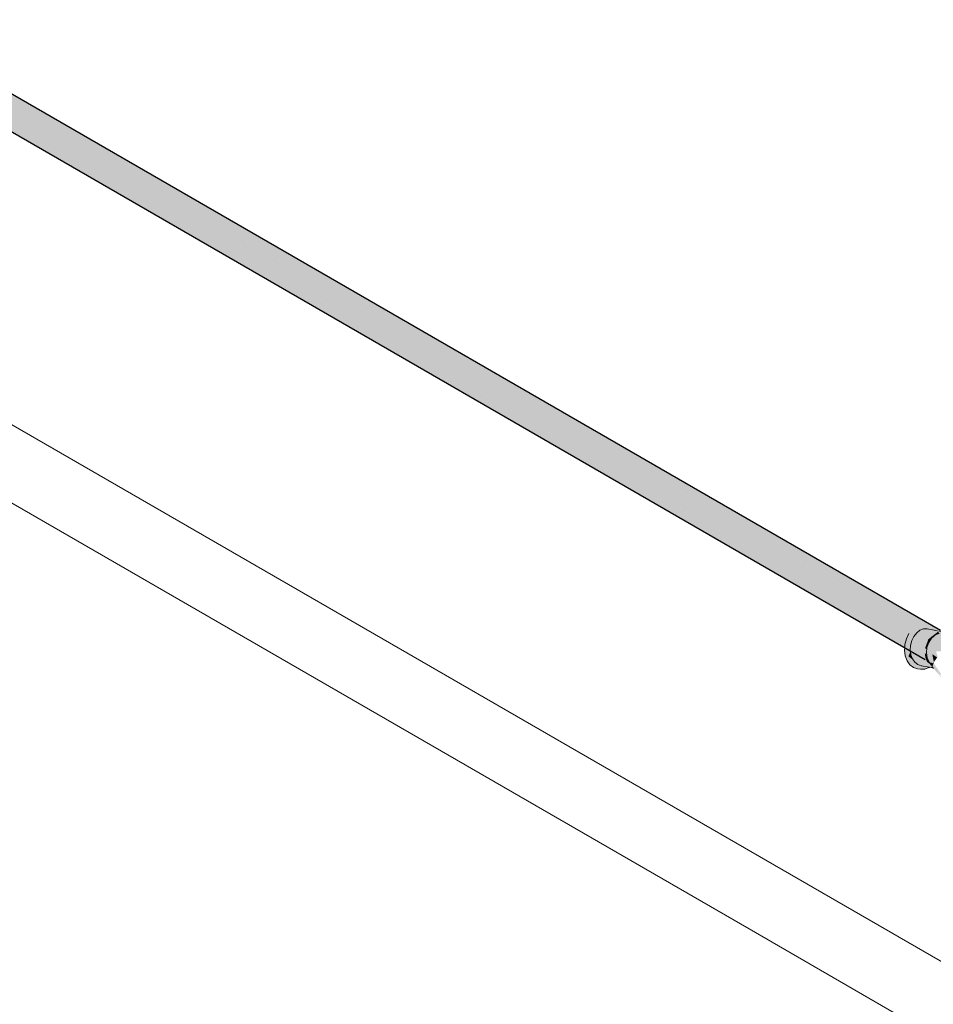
# Model space of a CAD drawing. Header units: millimetres. Extents: x 2 to 902, y -447 to 199.
# Tile 125 of 256: x 40.68 to 44.08, y 46.86 to 50.52. Entities that reach past the tile are written whole.
import ezdxf

# ---------------------------------------------------------------- set-up
doc = ezdxf.new("R2010")
doc.units = ezdxf.units.MM
doc.header["$MEASUREMENT"] = 0
for name, color, linetype, lineweight in [('AL-Condutos', 3, 'Continuous', 25), ('AL-Conexões', 9, 'Continuous', 18), ('IFC-Laje-Contorno', 134, 'Continuous', 5), ('IFC-Parede-Contorno', 42, 'Continuous', 5)]:
    doc.layers.add(name, color=color, linetype=linetype, lineweight=lineweight)

msp = doc.modelspace()

# ---------------------------------------------------------------- hatches: boundary and pattern name
at = {"layer": 'AL-Condutos', "linetype": 'Continuous'}
for points in [[(44.0319, 48.2623), (44.0385, 48.2585), (44.0413, 48.2568), (44.0324, 48.2537), (44.0291, 48.2512), (44.0261, 48.2488), (44.025, 48.248), (44.0313, 48.2509), (44.0393, 48.254), (44.0313, 48.2509), (44.025, 48.248), (44.0246, 48.2477), (44.0533, 48.2311), (44.062, 48.2135), (44.0702, 48.2212), (44.0709, 48.2222), (44.0757, 48.2295), (44.0783, 48.2335), (44.0814, 48.2491), (44.0815, 48.2384), (44.087, 48.2466), (44.0876, 48.2476), (44.0926, 48.2389), (44.1004, 48.2454), (44.1006, 48.2456), (44.0878, 48.2479), (44.0874, 48.248), (44.0885, 48.2515), (44.0809, 48.2558), (25.1506, 59.1853), (44.0551, 48.2547), (44.0566, 48.2539), (44.0709, 48.2456), (44.0535, 48.2545), (44.0528, 48.2546), (44.0447, 48.2562), (44.0528, 48.2546), (44.0535, 48.2545), (44.0709, 48.2456), (44.0565, 48.2539), (44.0551, 48.2547), (44.0494, 48.258), (44.0428, 48.2618), (44.0351, 48.2663), (25.1329, 59.1794), (43.9927, 48.2662), (44.0154, 48.253), (44.0218, 48.2494), (44.024, 48.248), (44.0246, 48.2477), (44.025, 48.248), (44.0261, 48.2488), (44.0291, 48.2512), (44.0238, 48.2519), (44.0291, 48.2512), (44.0324, 48.2537), (44.0249, 48.2534), (44.0352, 48.2559), (44.0258, 48.2545), (44.0264, 48.2553), (44.0294, 48.2591), (44.03, 48.2599), (44.0294, 48.2591), (44.0264, 48.2553), (44.0258, 48.2545), (44.0352, 48.2559), (44.0373, 48.2576), (44.0352, 48.2559), (44.0249, 48.2534), (44.0324, 48.2537), (44.0413, 48.2568), (44.0385, 48.2585)], [(25.1921, 59.1613), (25.1506, 59.1853), (25.1329, 59.1794), (25.1942, 59.144), (44.0709, 48.2456)], [(25.1915, 59.1662), (25.1651, 59.1815), (25.1506, 59.1853), (25.1921, 59.1613), (44.0885, 48.2515)], [(44.103, 48.2477), (25.1651, 59.1815), (44.0885, 48.2515)], [(25.1975, 59.1174), (25.1153, 59.1649), (25.1008, 59.1443), (25.1822, 59.0973), (25.2013, 59.0863), (25.1985, 59.1092), (25.2013, 59.0863), (44.0387, 48.2105), (25.2043, 59.1134)], [(25.1942, 59.144), (25.1329, 59.1794), (25.1153, 59.1649), (25.1975, 59.1175), (25.2044, 59.1135), (44.0533, 48.2311), (25.2232, 59.1272)], [(44.0163, 48.2525), (25.1153, 59.1649), (44.0032, 48.231), (44.0053, 48.2298), (44.0061, 48.2294), (44.0387, 48.2105), (44.062, 48.2135), (44.0533, 48.2311), (44.0074, 48.2311), (44.0059, 48.2311), (44.0074, 48.2311), (44.0139, 48.2393), (44.0075, 48.2344), (44.0084, 48.2362), (44.0075, 48.2344), (44.0139, 48.2393), (44.0074, 48.2311), (44.0533, 48.2311), (44.0246, 48.2477), (44.0217, 48.2493)], [(25.1604, 59.0814), (25.0918, 59.1211), (25.0899, 59.0993), (25.1429, 59.0687), (25.1524, 59.0756), (25.1429, 59.0687), (25.208, 59.0311), (44.0278, 48.1655), (25.205, 59.0556)], [(25.1821, 59.0972), (25.1008, 59.1443), (25.0918, 59.1211), (25.1604, 59.0815), (25.1773, 59.0938), (25.1604, 59.0815), (25.205, 59.0557), (44.0297, 48.1873), (25.2013, 59.0861)], [(43.9759, 48.2183), (25.0918, 59.1211), (43.9675, 48.2004), (43.9707, 48.1986), (43.971, 48.1997), (43.9757, 48.2173), (43.9761, 48.2182)], [(25.1008, 59.1443), (43.9761, 48.2183), (43.9907, 48.2099), (43.9955, 48.2159), (43.9984, 48.2199), (43.9955, 48.2159), (43.9972, 48.2157), (43.9982, 48.2194), (43.9972, 48.2157), (43.9955, 48.2159), (43.9907, 48.2099), (43.9945, 48.2077), (43.9957, 48.2099), (43.9969, 48.2145), (43.9957, 48.2099), (43.9945, 48.2077), (43.9957, 48.2099), (43.9958, 48.2103), (43.9957, 48.2099), (43.9984, 48.2155), (44.0036, 48.2262), (43.9984, 48.2155), (43.9957, 48.2099), (43.9945, 48.2077), (43.9951, 48.2074), (43.9952, 48.2077), (43.9951, 48.2074), (44.0297, 48.1873), (44.0579, 48.2016), (44.0387, 48.2105), (44.006, 48.2294), (44.0053, 48.2298), (44.0049, 48.2289), (44.0053, 48.2298), (44.0015, 48.232), (44.0004, 48.2279), (44.0003, 48.2272), (44.0004, 48.2279), (44.0015, 48.232), (43.9869, 48.2404)], [(43.9677, 48.1869), (43.9695, 48.1859), (43.9701, 48.1963), (43.9707, 48.1985), (43.9703, 48.1987), (25.0899, 59.0993)], [(25.0954, 59.0828), (43.9694, 48.1844), (43.9695, 48.1859)], [(25.1311, 59.0606), (44.0454, 48.1405), (25.1326, 59.0613), (25.0954, 59.0828), (25.1075, 59.0743)], [(44.0334, 48.149), (25.1459, 59.0669), (25.1326, 59.0613)], [(43.9923, 48.2089), (43.9761, 48.2182), (43.971, 48.1997), (43.9914, 48.1954), (43.9914, 48.1946), (43.9913, 48.1928), (43.9917, 48.1946), (43.9919, 48.1953), (43.9917, 48.1946), (43.9913, 48.1928), (44.0297, 48.1873), (43.9951, 48.2073)]]:
    msp.add_hatch(color=91, dxfattribs=at).paths.add_polyline_path(points)
at = {"layer": 'AL-Conexões', "linetype": 'Continuous'}
for points in [[(44.0932, 48.2437), (44.094, 48.2426), (44.0994, 48.235), (44.1111, 48.2339), (44.1115, 48.2337), (44.1114, 48.2339), (44.1115, 48.2337), (44.1136, 48.2326), (44.1241, 48.2273), (44.1128, 48.2337), (44.1241, 48.2273), (44.122, 48.2329), (44.1072, 48.2418), (44.1055, 48.2442), (44.1072, 48.2418), (44.122, 48.2329), (44.1193, 48.2401), (44.1067, 48.2442), (44.1053, 48.2445), (44.0528, 48.2546), (44.0393, 48.254), (44.0261, 48.2488), (44.0139, 48.2393), (44.08, 48.2385), (44.0139, 48.2393), (44.0036, 48.2262), (44.0678, 48.229), (44.0036, 48.2262), (43.9958, 48.2103), (43.9913, 48.1928), (43.9901, 48.1748), (43.9904, 48.1722), (43.9924, 48.1576), (44.0275, 48.1508), (43.9924, 48.1576), (43.9981, 48.1423), (44.0068, 48.1299), (44.0178, 48.1214), (44.0618, 48.1119), (44.0627, 48.1117), (44.0686, 48.1113), (44.0715, 48.1111), (44.0688, 48.1116), (44.0646, 48.1124), (44.0629, 48.1128), (44.0635, 48.1132), (44.0637, 48.1134), (44.0652, 48.1146), (44.0637, 48.1134), (44.0635, 48.1132), (44.0629, 48.1128), (44.0657, 48.1128), (44.0682, 48.1138), (44.0662, 48.1153), (44.0682, 48.1138), (44.0657, 48.1128), (44.0629, 48.1128), (44.0646, 48.1124), (44.0717, 48.1111), (44.0689, 48.1141), (44.0666, 48.1156), (44.0607, 48.1196), (44.0666, 48.1156), (44.0689, 48.1141), (44.0698, 48.1145), (44.0697, 48.1146), (44.0698, 48.1145), (44.0702, 48.1147), (44.0703, 48.1149), (44.0707, 48.1158), (44.0703, 48.1149), (44.0702, 48.1147), (44.0718, 48.1158), (44.0719, 48.1166), (44.071, 48.1164), (44.0685, 48.1159), (44.0683, 48.1162), (44.0671, 48.116), (44.0679, 48.1167), (44.0698, 48.1182), (44.0601, 48.1257), (44.052, 48.1319), (44.0498, 48.138), (44.0463, 48.1472), (44.044, 48.1644), (44.0498, 48.1583), (44.0518, 48.1561), (44.0504, 48.1652), (44.0512, 48.1738), (44.0514, 48.1756), (44.0485, 48.1777), (44.0514, 48.1756), (44.0516, 48.1775), (44.0481, 48.1802), (44.0451, 48.1824), (44.0497, 48.2), (44.0451, 48.1824), (44.0575, 48.2158)], [(44.002, 48.1109), (44.0171, 48.1059), (44.0283, 48.1038), (44.0444, 48.1045), (43.9999, 48.1189), (44.0132, 48.1087), (43.9999, 48.1189), (43.9827, 48.152), (43.9843, 48.1758), (43.9868, 48.2152), (43.9808, 48.1778), (43.9868, 48.2152), (44.0084, 48.2499), (43.9961, 48.2342), (43.9849, 48.2363), (43.9757, 48.2173), (43.9813, 48.1942), (43.9757, 48.2173), (43.9701, 48.1963), (43.9803, 48.1781), (43.9799, 48.1726), (43.9803, 48.1781), (43.9768, 48.1801), (43.9803, 48.1781), (43.9701, 48.1963), (43.9694, 48.1844), (43.9687, 48.1748), (43.9716, 48.1541), (43.9896, 48.1336), (43.9716, 48.1541), (43.9784, 48.1358), (43.9888, 48.121)], [(43.9899, 48.1725), (43.9901, 48.1748), (43.9905, 48.1817), (43.9896, 48.1782), (43.9884, 48.1734), (43.9905, 48.1817), (43.9913, 48.1928), (43.9919, 48.2021), (43.9903, 48.189), (43.9919, 48.2021), (43.9929, 48.2173), (43.9876, 48.1934), (43.9881, 48.1807), (43.9876, 48.1934), (43.9929, 48.2173), (43.9934, 48.2257), (43.9868, 48.2152), (43.9851, 48.1882), (43.9874, 48.1779), (43.9865, 48.1745), (43.9874, 48.1779), (43.9851, 48.1882), (43.9843, 48.1758), (43.9835, 48.163), (43.9827, 48.152), (43.9895, 48.1659), (43.9898, 48.1706)], [(44.0622, 48.2091), (44.061, 48.2107), (44.0575, 48.2158), (44.0543, 48.2072), (44.0534, 48.1974), (44.0543, 48.2072), (44.0457, 48.184), (44.0532, 48.1954), (44.0457, 48.184), (44.0451, 48.1824), (44.0501, 48.1786), (44.0516, 48.1775), (44.0517, 48.1793), (44.0521, 48.184), (44.0506, 48.1802), (44.0521, 48.184), (44.0522, 48.1849), (44.0586, 48.2036)], [(44.1168, 48.2281), (44.1111, 48.2339), (44.0966, 48.2352), (44.082, 48.2301), (44.0689, 48.2192), (44.0586, 48.2036), (44.0522, 48.1849), (44.0504, 48.1652), (44.0533, 48.1465), (44.0605, 48.1305), (44.0754, 48.1262), (44.076, 48.1276), (44.0789, 48.1252), (44.0777, 48.1313), (44.0718, 48.1598), (44.0704, 48.1824), (44.0718, 48.1598), (44.091, 48.1474), (44.0922, 48.1489), (44.0862, 48.1702), (44.1141, 48.1699), (44.1155, 48.1712), (44.0879, 48.1905), (44.1155, 48.1712), (44.1167, 48.1722), (44.1102, 48.1918), (44.0947, 48.2077), (44.1102, 48.1918), (44.1288, 48.1818), (44.1308, 48.1833), (44.1289, 48.2018), (44.1416, 48.1913), (44.1421, 48.1909), (44.1448, 48.1926), (44.1459, 48.1933), (44.1462, 48.1934), (44.1449, 48.1929), (44.1462, 48.1934), (44.1462, 48.1935), (44.1461, 48.1936), (44.1456, 48.1975), (44.1447, 48.2038), (44.1448, 48.2038), (44.1447, 48.204), (44.1429, 48.2088), (44.1423, 48.2104), (44.1429, 48.2088), (44.1447, 48.204), (44.1448, 48.2038), (44.1447, 48.2038), (44.1456, 48.1975), (44.1473, 48.197), (44.1464, 48.1995), (44.1473, 48.197), (44.1477, 48.1969), (44.1511, 48.1961), (44.1537, 48.1974), (44.1482, 48.2042), (44.144, 48.2094), (44.1429, 48.2107), (44.1422, 48.2108), (44.1135, 48.2146), (44.1422, 48.2108), (44.142, 48.2112), (44.1422, 48.2108), (44.1429, 48.2107), (44.1466, 48.2084), (44.1598, 48.2004), (44.1608, 48.2007), (44.1608, 48.2007), (44.1393, 48.2189), (44.1608, 48.2007), (44.1388, 48.2198), (44.1387, 48.2198), (44.139, 48.2193), (44.1391, 48.2191), (44.139, 48.2193), (44.1389, 48.2194), (44.139, 48.2193), (44.1387, 48.2198), (44.1386, 48.2199), (44.1216, 48.2232), (44.1035, 48.2195), (44.1204, 48.223), (44.1195, 48.2242), (44.1204, 48.223), (44.1216, 48.2232)], [(44.0994, 48.235), (44.0987, 48.2359), (44.0951, 48.241), (44.0932, 48.2437), (44.0764, 48.2305), (44.0708, 48.2262), (44.0753, 48.2289), (44.0708, 48.2262), (44.0575, 48.2158), (44.0602, 48.2119), (44.0622, 48.2091), (44.0689, 48.2192), (44.0703, 48.2214), (44.0689, 48.2192), (44.0728, 48.2224), (44.072, 48.2239), (44.0743, 48.2275), (44.072, 48.2239), (44.0728, 48.2224), (44.082, 48.2301), (44.0954, 48.2348), (44.0941, 48.2402), (44.0953, 48.2353), (44.0956, 48.2349), (44.0966, 48.2352)], [(43.9993, 48.1392), (44.0015, 48.1376), (43.9993, 48.1406), (43.9992, 48.1408), (43.9981, 48.1423), (43.9924, 48.1576), (43.9909, 48.1688), (43.9895, 48.1659), (43.9895, 48.1655), (43.989, 48.1584), (43.9895, 48.1655), (43.9894, 48.1657), (43.9862, 48.1592), (43.9888, 48.1555), (43.9862, 48.1592), (43.9827, 48.152), (43.9885, 48.1502), (43.9937, 48.1486), (43.9885, 48.1502), (43.9827, 48.152), (43.9884, 48.1482), (43.9884, 48.1484), (43.9942, 48.1448), (43.9884, 48.1484), (43.9884, 48.1482), (43.9943, 48.1441), (43.9985, 48.1413), (43.9986, 48.1411), (43.9985, 48.1413), (43.9943, 48.1441), (43.9943, 48.144), (43.9943, 48.1441), (43.9883, 48.1481), (43.9883, 48.1477), (43.9944, 48.143)], [(43.9827, 48.152), (43.9883, 48.1477), (43.9883, 48.1481)], [(44.0612, 48.1114), (44.0598, 48.1117), (44.0576, 48.1121), (44.0525, 48.1131), (44.0457, 48.1144), (44.044, 48.1147), (44.0457, 48.1139), (44.044, 48.1147), (44.0422, 48.1151), (44.035, 48.1165), (44.0342, 48.1166), (44.0305, 48.1173), (44.0257, 48.1189), (44.0178, 48.1214), (44.0068, 48.1299), (44.0113, 48.1236), (44.0068, 48.1299), (44.0048, 48.1328), (44.0015, 48.1376), (43.9827, 48.152), (43.9858, 48.1462), (43.9947, 48.129), (44.0115, 48.1232), (43.9947, 48.129), (44.0105, 48.1212), (44.0131, 48.1211), (44.0187, 48.1208), (44.0268, 48.118), (44.0356, 48.1157), (44.0268, 48.118), (44.0187, 48.1208), (44.0131, 48.1211), (44.0134, 48.1206), (44.0207, 48.1192), (44.0134, 48.1206), (44.0131, 48.1211), (44.0105, 48.1212), (44.0143, 48.1193), (44.0105, 48.1212), (43.9947, 48.129), (43.9974, 48.1237), (44.0162, 48.1166), (44.0318, 48.1106), (44.0162, 48.1166), (43.9974, 48.1237), (44.0168, 48.1158), (43.9974, 48.1237), (43.9999, 48.1189), (44.0189, 48.1127), (44.0185, 48.1133), (44.0189, 48.1127), (44.0347, 48.1084), (44.0189, 48.1127), (44.0366, 48.107), (44.0444, 48.1045), (44.0441, 48.1129), (44.0443, 48.1052), (44.0444, 48.1045), (44.0449, 48.1047), (44.0449, 48.1053), (44.0452, 48.1082), (44.0456, 48.1124), (44.0452, 48.1082), (44.0536, 48.1098), (44.0452, 48.1082), (44.0449, 48.1053), (44.0449, 48.1047), (44.0458, 48.1053), (44.0444, 48.1045), (44.0466, 48.1053), (44.056, 48.109), (44.0602, 48.1107)], [(43.9894, 48.1657), (43.9895, 48.1655), (43.9895, 48.1659)], [(43.9895, 48.1659), (43.9909, 48.1688), (43.9904, 48.1722), (43.9901, 48.1748), (43.9899, 48.1725), (43.9898, 48.1706)], [(44.0534, 48.146), (44.0533, 48.1465), (44.0518, 48.1561), (44.0463, 48.162), (44.044, 48.1644), (44.0463, 48.1542), (44.053, 48.1465), (44.0463, 48.1542), (44.044, 48.1644), (44.0452, 48.1555), (44.0463, 48.1472), (44.0541, 48.1412), (44.0566, 48.1393), (44.0537, 48.1457), (44.0533, 48.1465)], [(44.0624, 48.1264), (44.0663, 48.1243), (44.0637, 48.1271), (44.0625, 48.1284), (44.0605, 48.1305), (44.0613, 48.1288), (44.0617, 48.1279), (44.0613, 48.1288), (44.0605, 48.1305), (44.0604, 48.1309), (44.0566, 48.1393), (44.0463, 48.1472), (44.0471, 48.1451), (44.052, 48.1319)], [(44.0718, 48.1598), (44.0779, 48.1303), (44.0829, 48.1377), (44.0899, 48.1481)], [(44.0627, 48.1117), (44.0178, 48.1214), (44.0305, 48.1173)], [(44.0305, 48.1173), (44.0612, 48.1114), (44.0617, 48.1118)], [(44.071, 48.1191), (44.0713, 48.1189), (44.0711, 48.1191), (44.0706, 48.1197), (44.0663, 48.1243), (44.057, 48.1292), (44.052, 48.1319), (44.0532, 48.131), (44.0585, 48.1275), (44.0532, 48.131), (44.0601, 48.1257), (44.0705, 48.1195), (44.0586, 48.1274), (44.0705, 48.1195), (44.0706, 48.1196), (44.0705, 48.1195)], [(44.0601, 48.1257), (44.0697, 48.1183), (44.0704, 48.1194)], [(44.0605, 48.1305), (44.0721, 48.1218), (44.0751, 48.1263)], [(44.0721, 48.1189), (44.0728, 48.1205), (44.0731, 48.1211), (44.0605, 48.1305), (44.0711, 48.1191), (44.0713, 48.1189), (44.072, 48.1188)], [(44.0706, 48.1196), (44.0605, 48.1305), (44.0666, 48.1173)], [(44.0612, 48.1114), (44.0618, 48.1113), (44.0682, 48.1103), (44.0715, 48.1098), (44.0683, 48.1105), (44.0715, 48.1098), (44.0682, 48.1103), (44.0618, 48.1113), (44.0681, 48.1101), (44.0714, 48.1094), (44.0747, 48.1088), (44.0744, 48.1091), (44.0732, 48.1106), (44.073, 48.1108), (44.0716, 48.1124), (44.0716, 48.1128), (44.0718, 48.1152), (44.0718, 48.1158), (44.0702, 48.1147), (44.0701, 48.1146), (44.07, 48.1143), (44.071, 48.1131), (44.07, 48.1143), (44.0697, 48.1137), (44.07, 48.1143), (44.0698, 48.1145), (44.0689, 48.1141), (44.0696, 48.1134), (44.0715, 48.1113), (44.0717, 48.1111), (44.0715, 48.1111), (44.0686, 48.1113), (44.0627, 48.1117), (44.0617, 48.1118)], [(44.0717, 48.1181), (44.0698, 48.1182), (44.0679, 48.1167), (44.0671, 48.116), (44.0683, 48.1162), (44.0685, 48.1159), (44.071, 48.1164), (44.0719, 48.1166), (44.071, 48.1165), (44.0713, 48.1171), (44.071, 48.1165), (44.0719, 48.1166), (44.072, 48.1181), (44.072, 48.1182)], [(44.0713, 48.1189), (44.071, 48.1191), (44.0704, 48.1194), (44.0697, 48.1183), (44.0698, 48.1182), (44.0718, 48.1182), (44.0718, 48.1183), (44.0719, 48.1185)], [(44.0698, 48.1182), (44.0717, 48.1181), (44.0718, 48.1182)], [(44.0698, 48.1145), (44.0701, 48.1146), (44.0702, 48.1147)], [(44.0698, 48.1145), (44.07, 48.1143), (44.0701, 48.1146)], [(44.072, 48.1187), (44.072, 48.1188), (44.0713, 48.1189)], [(44.0719, 48.1185), (44.072, 48.1187), (44.0713, 48.1189)], [(44.0716, 48.1124), (44.0747, 48.1088), (44.0766, 48.1066), (44.0775, 48.1067), (44.0766, 48.1066), (44.0818, 48.1007), (44.1161, 48.061), (44.1163, 48.0616), (44.0874, 48.0988), (44.0782, 48.1067), (44.0874, 48.0988), (44.118, 48.0653), (44.1184, 48.0652), (44.1181, 48.0655), (44.0899, 48.098), (44.0812, 48.1068), (44.0761, 48.1086), (44.0812, 48.1068), (44.0899, 48.098), (44.0814, 48.1068), (44.0806, 48.1077), (44.0814, 48.1068), (44.0899, 48.098), (44.0823, 48.1069), (44.0899, 48.098), (44.0919, 48.0957), (44.1184, 48.0652), (44.1188, 48.0658), (44.092, 48.0963), (44.0909, 48.0977), (44.0921, 48.0964), (44.1143, 48.0724), (44.1027, 48.089), (44.0972, 48.0955), (44.0969, 48.0957), (44.0922, 48.0973), (44.0969, 48.0957), (44.0972, 48.0955), (44.1027, 48.089), (44.0984, 48.0952), (44.0956, 48.0973), (44.0927, 48.0994), (44.0956, 48.0973), (44.0984, 48.0952), (44.0955, 48.0974), (44.0984, 48.0952), (44.0933, 48.1026), (44.0913, 48.1055), (44.0912, 48.1056), (44.0911, 48.1057), (44.0892, 48.1046), (44.0933, 48.1025), (44.0892, 48.1046), (44.0929, 48.1004), (44.0942, 48.0989), (44.0929, 48.1004), (44.0892, 48.1046), (44.0928, 48.1001), (44.0927, 48.0995), (44.0928, 48.1001), (44.0892, 48.1046), (44.0911, 48.1057), (44.0878, 48.1063), (44.085, 48.1068), (44.0878, 48.1063), (44.0911, 48.1057), (44.0877, 48.1064), (44.0911, 48.1057), (44.0912, 48.1056), (44.0902, 48.1072), (44.0897, 48.1066), (44.0902, 48.1072), (44.0819, 48.1192), (44.0781, 48.1246), (44.076, 48.1276), (44.0744, 48.1217), (44.0759, 48.12), (44.0768, 48.1189), (44.078, 48.1177), (44.0816, 48.1135), (44.084, 48.1107), (44.0816, 48.1135), (44.078, 48.1177), (44.0749, 48.1165), (44.0815, 48.1121), (44.0846, 48.11), (44.0889, 48.1071), (44.0846, 48.11), (44.0815, 48.1121), (44.0846, 48.11), (44.0888, 48.1071), (44.0874, 48.1068), (44.0888, 48.1071), (44.0846, 48.11), (44.085, 48.1095), (44.0871, 48.1071), (44.085, 48.1095), (44.0846, 48.11), (44.0815, 48.1121), (44.0749, 48.1165), (44.078, 48.1177), (44.0768, 48.1189), (44.0759, 48.12), (44.0744, 48.1217), (44.076, 48.1276), (44.0737, 48.1225), (44.0728, 48.1205), (44.072, 48.1187), (44.0726, 48.118), (44.0742, 48.1162), (44.0801, 48.1094), (44.0818, 48.1075), (44.0819, 48.1074), (44.0849, 48.107), (44.0819, 48.1074), (44.0844, 48.107), (44.0819, 48.1074), (44.0818, 48.1075), (44.0821, 48.1072), (44.0826, 48.1069), (44.0821, 48.1072), (44.0824, 48.1069), (44.0827, 48.1066), (44.0824, 48.1069), (44.0821, 48.1072), (44.0818, 48.1075), (44.0726, 48.118), (44.0725, 48.1181), (44.0726, 48.118), (44.072, 48.1187), (44.072, 48.1184)], [(44.0718, 48.1182), (44.0717, 48.1181), (44.072, 48.1182)], [(44.0719, 48.1185), (44.0718, 48.1183), (44.072, 48.1184)], [(44.0718, 48.1183), (44.072, 48.1182), (44.072, 48.1184)], [(44.072, 48.1182), (44.0718, 48.1183), (44.0718, 48.1182)], [(44.072, 48.1184), (44.072, 48.1187), (44.0719, 48.1185)], [(44.0721, 48.1218), (44.0731, 48.1211), (44.0754, 48.1262), (44.0751, 48.1263)]]:
    msp.add_hatch(color=51, dxfattribs=at).paths.add_polyline_path(points)

# ---------------------------------------------------------------- linework, layer by layer
at = {"layer": 'AL-Condutos'}
for p, q in [((44.103, 48.2477), (25.1651, 59.1815)), ((25.1311, 59.0606), (44.0454, 48.1405))]:
    msp.add_line(p, q, dxfattribs=at)
at = {"layer": 'AL-Conexões'}
for p, q in [((44.0393, 48.254), (44.0261, 48.2488)), ((44.0528, 48.2546), (44.0393, 48.254)), ((44.1053, 48.2445), (44.0528, 48.2546)), ((43.9757, 48.2173), (43.9701, 48.1963)), ((43.9849, 48.2363), (43.9757, 48.2173)), ((44.0036, 48.2262), (43.9958, 48.2103)), ((44.0139, 48.2393), (44.0036, 48.2262)), ((44.0261, 48.2488), (44.0139, 48.2393)), ((44.0689, 48.2192), (44.0586, 48.2036)), ((44.082, 48.2301), (44.0689, 48.2192)), ((43.9694, 48.1844), (43.9687, 48.1748)), ((43.9701, 48.1963), (43.9694, 48.1844)), ((43.9913, 48.1928), (43.9901, 48.1748)), ((43.9958, 48.2103), (43.9913, 48.1928)), ((44.0522, 48.1849), (44.0504, 48.1652)), ((44.0586, 48.2036), (44.0522, 48.1849)), ((43.9687, 48.1748), (43.9716, 48.1541)), ((43.9716, 48.1541), (43.9784, 48.1358)), ((43.9901, 48.1748), (43.9904, 48.1722)), ((43.9904, 48.1722), (43.9924, 48.1576)), ((43.9924, 48.1576), (43.9981, 48.1423)), ((43.9981, 48.1423), (44.0068, 48.1299)), ((44.0504, 48.1652), (44.0533, 48.1465)), ((44.0533, 48.1465), (44.0605, 48.1305)), ((43.9784, 48.1358), (43.9888, 48.121)), ((43.9888, 48.121), (44.002, 48.1109)), ((44.002, 48.1109), (44.0171, 48.1059)), ((44.0068, 48.1299), (44.0178, 48.1214)), ((44.0171, 48.1059), (44.0283, 48.1038)), ((44.0178, 48.1214), (44.0305, 48.1173)), ((44.0305, 48.1173), (44.0612, 48.1114)), ((44.0444, 48.1045), (44.0466, 48.1053)), ((44.0466, 48.1053), (44.056, 48.109)), ((44.056, 48.109), (44.0602, 48.1107)), ((44.0602, 48.1107), (44.0612, 48.1114)), ((44.0605, 48.1305), (44.0711, 48.1191)), ((44.0612, 48.1114), (44.0618, 48.1113)), ((44.0618, 48.1113), (44.0681, 48.1101)), ((44.0681, 48.1101), (44.0714, 48.1094)), ((44.0711, 48.1191), (44.0713, 48.1189)), ((44.0713, 48.1189), (44.0719, 48.1185)), ((44.0714, 48.1094), (44.0747, 48.1088)), ((44.072, 48.1184), (44.0716, 48.1124)), ((44.0716, 48.1124), (44.0747, 48.1088)), ((44.0719, 48.1185), (44.072, 48.1184)), ((44.0728, 48.1205), (44.072, 48.1187)), ((44.072, 48.1187), (44.072, 48.1184)), ((44.0737, 48.1225), (44.0728, 48.1205)), ((44.076, 48.1276), (44.0737, 48.1225)), ((44.0747, 48.1088), (44.0766, 48.1066)), ((44.0283, 48.1038), (44.0444, 48.1045))]:
    msp.add_line(p, q, dxfattribs=at)
at = {"layer": 'IFC-Laje-Contorno', "color": 7, "lineweight": 5}
msp.add_line((33.1421, 53.3484), (46.0354, 45.9045), dxfattribs=at)
at = {"layer": 'IFC-Parede-Contorno', "color": 7, "lineweight": 5}
for p, q in [((32.8856, 53.2057), (43.3921, 47.1398)), ((43.3921, 47.1398), (45.7836, 45.7591))]:
    msp.add_line(p, q, dxfattribs=at)

doc.saveas('drawing.dxf')
